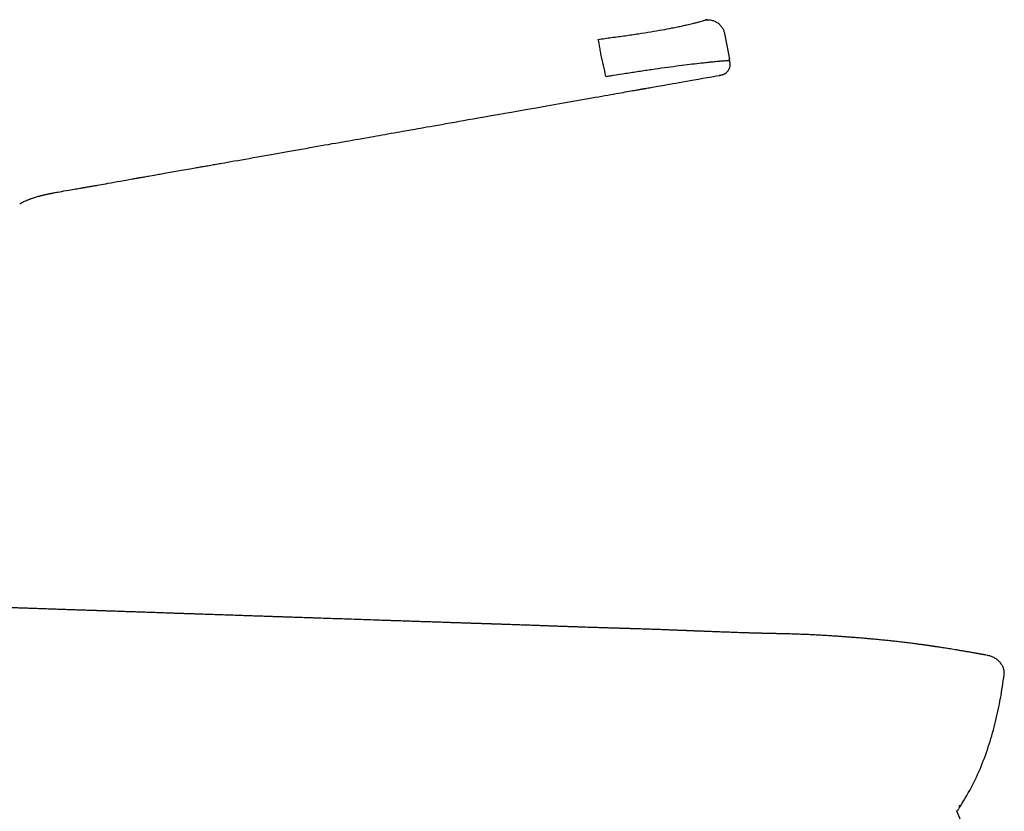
# Model space of a CAD drawing. Header units: millimetres. Extents: x 8 to 813, y 12 to 788.
# Tile 32 of 32: x 728 to 813, y 563 to 631. Entities that reach past the tile are written whole.
import ezdxf

# ---------------------------------------------------------------- set-up
doc = ezdxf.new("R2010")
doc.units = ezdxf.units.MM

msp = doc.modelspace()

# ---------------------------------------------------------------- linework, layer by layer
at = {"color": 7, "linetype": 'Continuous', "lineweight": 30}
for p, q in [((788.547, 629.958), (788.959, 627.736)), ((788.098, 626.347), (788.098, 626.347)), ((811.248, 576.174), (811.237, 576.174)), ((812.721, 574.474), (812.72, 574.474)), ((808.972, 561.884), (808.633, 562.682))]:
    msp.add_line(p, q, dxfattribs=at)
at = {"color": 7, "linetype": 'Continuous', "lineweight": 30, "flags": 128}
msp.add_lwpolyline([(728.462, 615.643), (728.483, 615.651), (728.544, 615.674), (728.612, 615.698), (728.688, 615.725), (728.773, 615.753), (728.865, 615.783), (728.964, 615.813), (729.045, 615.837), (729.126, 615.861), (729.209, 615.884), (729.293, 615.907), (729.377, 615.929), (729.429, 615.942), (729.479, 615.955), (729.526, 615.966), (729.573, 615.978), (729.62, 615.989), (729.668, 616.001), (729.716, 616.012), (729.763, 616.023), (729.831, 616.038), (729.895, 616.052), (729.954, 616.065), (730.009, 616.077), (730.057, 616.087), (730.1, 616.096), (730.143, 616.105), (730.182, 616.113), (730.218, 616.12), (730.251, 616.127), (730.274, 616.132), (730.294, 616.136), (730.316, 616.14), (730.345, 616.146), (730.384, 616.153), (730.43, 616.163), (730.497, 616.175), (730.575, 616.191), (730.666, 616.208), (730.767, 616.227), (730.872, 616.246), (731.05, 616.278), (731.233, 616.311), (731.421, 616.344), (731.613, 616.377), (731.81, 616.411), (732.011, 616.446), (732.149, 616.47), (732.29, 616.494), (732.432, 616.518), (732.564, 616.541), (732.684, 616.562), (732.791, 616.58), (732.886, 616.597), (732.969, 616.611), (733.041, 616.623), (733.091, 616.632), (733.133, 616.639), (733.168, 616.645), (733.205, 616.652), (733.244, 616.659), (733.287, 616.666), (733.334, 616.674), (733.427, 616.69), (733.529, 616.708), (733.635, 616.727), (733.707, 616.739), (733.779, 616.752), (733.854, 616.765), (733.939, 616.78), (734.032, 616.796), (734.133, 616.814), (734.232, 616.832), (734.327, 616.848), (734.495, 616.878), (734.668, 616.909), (734.847, 616.94), (735.032, 616.973), (735.223, 617.008), (735.498, 617.057), (735.769, 617.105), (736.036, 617.153), (736.298, 617.2), (736.556, 617.246), (736.81, 617.292), (737.06, 617.337), (737.306, 617.381), (737.402, 617.398), (737.498, 617.415), (737.584, 617.43), (737.658, 617.444), (737.72, 617.455), (737.753, 617.461), (737.782, 617.466), (737.815, 617.471), (737.856, 617.479), (737.906, 617.488), (737.965, 617.498), (738.032, 617.51), (738.107, 617.523), (738.189, 617.538), (738.269, 617.552), (738.345, 617.566), (738.419, 617.579), (738.529, 617.598), (738.632, 617.617), (738.727, 617.633), (738.887, 617.662), (739.051, 617.691), (739.217, 617.72), (739.372, 617.747), (739.514, 617.772), (739.618, 617.79), (739.729, 617.81), (739.85, 617.831), (739.98, 617.854), (740.119, 617.878), (740.267, 617.904), (740.425, 617.932), (740.591, 617.961), (740.759, 617.991), (740.927, 618.02), (741.257, 618.078), (741.588, 618.136), (741.766, 618.167), (741.945, 618.198), (742.124, 618.229), (742.302, 618.261), (742.472, 618.29), (742.63, 618.318), (742.767, 618.342), (742.894, 618.364), (743.009, 618.384), (743.114, 618.403), (743.207, 618.419), (743.287, 618.433), (743.379, 618.449), (743.481, 618.467), (743.594, 618.487), (743.719, 618.509), (743.855, 618.533), (743.99, 618.557), (744.12, 618.58), (744.244, 618.601), (744.362, 618.622), (744.473, 618.642), (744.605, 618.665), (744.727, 618.686), (744.845, 618.707), (744.963, 618.728), (745.081, 618.749), (745.313, 618.79), (745.551, 618.832), (745.845, 618.884), (746.15, 618.938), (746.466, 618.994), (746.784, 619.05), (747.111, 619.108), (747.449, 619.168), (747.796, 619.23), (748.144, 619.292), (749.513, 619.535), (750.741, 619.752), (751.973, 619.97), (752.326, 620.032), (752.676, 620.094), (753.018, 620.154), (753.35, 620.213), (753.675, 620.27), (753.99, 620.325), (754.297, 620.379), (754.624, 620.437), (754.941, 620.493), (755.247, 620.547), (755.542, 620.599), (755.827, 620.649), (756.081, 620.693), (756.347, 620.74), (756.624, 620.789), (756.913, 620.84), (757.214, 620.893), (757.527, 620.948), (757.852, 621.005), (758.188, 621.065), (758.432, 621.108), (758.682, 621.152), (758.932, 621.196), (759.175, 621.239), (759.409, 621.28), (759.705, 621.332), (759.987, 621.382), (760.256, 621.43), (760.475, 621.468), (760.684, 621.505), (760.883, 621.54), (761.073, 621.574), (761.253, 621.606), (761.423, 621.636), (761.596, 621.666), (761.776, 621.698), (762.013, 621.74), (762.263, 621.785), (762.526, 621.831), (762.801, 621.88), (763.088, 621.931), (763.406, 621.987), (763.739, 622.046), (764.085, 622.107), (764.446, 622.171), (764.82, 622.237), (765.209, 622.306), (765.588, 622.373), (765.98, 622.442), (766.384, 622.513), (766.801, 622.587), (767.23, 622.663), (767.794, 622.762), (768.368, 622.863), (768.947, 622.966), (769.533, 623.069), (770.126, 623.173), (770.724, 623.279), (771.329, 623.386), (772.251, 623.548), (773.188, 623.714), (774.139, 623.882), (775.104, 624.052), (776.083, 624.225), (777.076, 624.4), (777.356, 624.45), (777.638, 624.5), (777.92, 624.55), (778.198, 624.599), (778.463, 624.646), (778.718, 624.691), (778.948, 624.731), (779.168, 624.77), (779.377, 624.807), (779.577, 624.842), (779.767, 624.876), (779.957, 624.909), (780.137, 624.941), (780.304, 624.97), (780.461, 624.998), (780.607, 625.024), (780.741, 625.047), (780.857, 625.068), (780.963, 625.087), (781.06, 625.104), (781.146, 625.119), (781.222, 625.132), (781.286, 625.144), (781.34, 625.153), (781.385, 625.161), (781.421, 625.168), (781.449, 625.172), (781.467, 625.176), (781.475, 625.177), (781.477, 625.177), (781.478, 625.178), (781.478, 625.178), (781.478, 625.178), (781.478, 625.178), (781.478, 625.178), (781.478, 625.178), (781.478, 625.178), (781.478, 625.178), (781.478, 625.178), (781.478, 625.178), (781.478, 625.178), (781.478, 625.178), (781.478, 625.178), (781.478, 625.177), (781.475, 625.177), (781.469, 625.176), (781.467, 625.176), (781.466, 625.175), (781.466, 625.175), (781.466, 625.175), (781.466, 625.175), (781.466, 625.175), (781.466, 625.175), (781.466, 625.175), (781.466, 625.175), (781.466, 625.175), (781.466, 625.175), (781.466, 625.175), (781.466, 625.175), (781.466, 625.175), (781.466, 625.175), (781.468, 625.176), (781.475, 625.177), (781.488, 625.179), (781.515, 625.184), (781.551, 625.19), (781.597, 625.199), (781.661, 625.21), (781.737, 625.223), (781.826, 625.239), (781.928, 625.257), (782.042, 625.277), (782.169, 625.299), (782.308, 625.324), (782.46, 625.351), (782.617, 625.379), (782.786, 625.408), (782.966, 625.44), (783.157, 625.474), (783.36, 625.51), (783.575, 625.548), (783.801, 625.588), (784.063, 625.634), (784.339, 625.683), (784.628, 625.734), (784.932, 625.788), (785.249, 625.844), (785.581, 625.902), (785.926, 625.963), (786.285, 626.027), (786.659, 626.093), (787.046, 626.161), (787.44, 626.231), (787.847, 626.302), (788.098, 626.347)], dxfattribs=at)
at = {"color": 7, "linetype": 'Continuous', "lineweight": 30}
for points, knots in [([(777.59, 629.461), (777.786, 629.487), (778.18, 629.539), (778.781, 629.619), (779.368, 629.699), (780.148, 629.807), (781.097, 629.946), (782.188, 630.118), (783.164, 630.288), (783.91, 630.428), (784.476, 630.542), (784.911, 630.633), (785.356, 630.731), (785.788, 630.831), (786.166, 630.924), (786.457, 631.001), (786.662, 631.06), (786.794, 631.103), (786.863, 631.131), (786.887, 631.146), (786.885, 631.147), (786.884, 631.148)], [0, 0, 0, 0, 0.031187, 0.062344, 0.0951898, 0.1245645, 0.1869847, 0.2492991, 0.3117223, 0.374427, 0.4146184, 0.4562877, 0.4997228, 0.5609102, 0.6246313, 0.6859718, 0.7496768, 0.8089911, 0.874499, 0.9372233, 1, 1, 1, 1]), ([(787.06, 631.159), (787.042, 631.159), (786.982, 631.16), (786.924, 631.153), (786.883, 631.148)], [0, 0, 0, 0, 0.296387, 1, 1, 1, 1]), ([(786.884, 631.148), (786.971, 631.155), (787.151, 631.169), (787.426, 631.128), (787.699, 631.036), (787.953, 630.889), (788.175, 630.696), (788.351, 630.468), (788.48, 630.22), (788.525, 630.044), (788.547, 629.958)], [0, 0, 0, 0, 0.116931, 0.240315, 0.36845, 0.499159, 0.629988, 0.758469, 0.882392, 1, 1, 1, 1]), ([(777.59, 629.461), (777.594, 629.452), (777.604, 629.434), (777.624, 629.354), (777.65, 629.234), (777.681, 629.071), (777.714, 628.874), (777.749, 628.653), (777.784, 628.419), (777.807, 628.256), (777.818, 628.177)], [0, 0, 0, 0, 0.118453, 0.242282, 0.370073, 0.499892, 0.629714, 0.757513, 0.881447, 1, 1, 1, 1]), ([(777.818, 628.177), (777.892, 627.855), (778.041, 627.212), (778.183, 626.567), (778.254, 626.245)], [0, 0, 0, 0, 0.500474, 1, 1, 1, 1]), ([(778.903, 626.356), (779.271, 626.413), (780.017, 626.528), (781.141, 626.7), (782.268, 626.868), (783.368, 627.025), (784.404, 627.164), (785.348, 627.282), (786.181, 627.381), (786.791, 627.449), (787.224, 627.496), (787.516, 627.526), (787.761, 627.55), (787.965, 627.569), (788.134, 627.584), (788.324, 627.601), (788.5, 627.615), (788.637, 627.623), (788.723, 627.627), (788.782, 627.629), (788.831, 627.631), (788.871, 627.632), (788.903, 627.632), (788.928, 627.632), (788.947, 627.631), (788.97, 627.63), (788.981, 627.627), (788.981, 627.624), (788.981, 627.623)], [0, 0, 0, 0, 0.055591, 0.112701, 0.171245, 0.231279, 0.292734, 0.355679, 0.420073, 0.485902, 0.522703, 0.557236, 0.589499, 0.619473, 0.647139, 0.672485, 0.723092, 0.760903, 0.783481, 0.805479, 0.826895, 0.847726, 0.867971, 0.887633, 0.906713, 0.92521, 0.979544, 1, 1, 1, 1]), ([(788.098, 626.347), (788.127, 626.352), (788.185, 626.362), (788.27, 626.379), (788.355, 626.4), (788.438, 626.426), (788.512, 626.456), (788.581, 626.491), (788.644, 626.531), (788.706, 626.58), (788.765, 626.636), (788.82, 626.699), (788.87, 626.766), (788.914, 626.838), (788.952, 626.911), (788.983, 626.985), (789.005, 627.059), (789.019, 627.133), (789.026, 627.21), (789.027, 627.293), (789.021, 627.379), (789.01, 627.465), (788.995, 627.55), (788.985, 627.607), (788.98, 627.636)], [0, 0, 0, 0, 0.050541, 0.101613, 0.153828, 0.208007, 0.264198, 0.311222, 0.357297, 0.401981, 0.446187, 0.490436, 0.534694, 0.578534, 0.621393, 0.662713, 0.7022, 0.740274, 0.777466, 0.821618, 0.865793, 0.910256, 0.955035, 1, 1, 1, 1]), ([(788.982, 627.623), (788.981, 627.627), (788.979, 627.639), (788.975, 627.658), (788.97, 627.681), (788.966, 627.702), (788.963, 627.718), (788.96, 627.729), (788.959, 627.738), (788.957, 627.745), (788.956, 627.751), (788.955, 627.756), (788.954, 627.761), (788.953, 627.764), (788.954, 627.763), (788.954, 627.763)], [0, 0, 0, 0, 0.0363709, 0.1210155, 0.2084145, 0.2966807, 0.3869278, 0.4620622, 0.5357251, 0.5987732, 0.6539224, 0.7258712, 0.8469552, 0.9748469, 1, 1, 1, 1]), ([(778.303, 626.254), (778.403, 626.271), (778.603, 626.305), (778.803, 626.339), (778.903, 626.356)], [0, 0, 0, 0, 0.500024, 1, 1, 1, 1]), ([(788.098, 626.347), (788.098, 626.347), (788.098, 626.347), (788.098, 626.347), (788.098, 626.347)], [0, 0, 0, 0, 0.5599916, 1, 1, 1, 1]), ([(727.593, 615.231), (727.661, 615.27), (727.796, 615.347), (728.005, 615.451), (728.219, 615.547), (728.371, 615.61), (728.453, 615.64), (728.462, 615.643)], [0, 0, 0, 0, 0.242436, 0.485202, 0.728391, 0.972041, 1, 1, 1, 1]), ([(811.181, 576.187), (811.162, 576.191), (811.122, 576.198), (811.064, 576.209), (811.014, 576.218), (810.976, 576.225), (810.948, 576.23), (810.925, 576.235), (810.902, 576.239), (810.874, 576.244), (810.837, 576.251), (810.794, 576.259), (810.747, 576.267), (810.681, 576.279), (810.595, 576.295), (810.488, 576.314), (810.371, 576.336), (810.187, 576.368), (809.942, 576.412), (809.641, 576.464), (809.344, 576.515), (809.049, 576.565), (808.758, 576.613), (808.478, 576.659), (808.208, 576.703), (807.951, 576.744), (807.707, 576.783), (807.476, 576.819), (807.26, 576.852), (807.058, 576.883), (806.902, 576.906), (806.788, 576.923), (806.713, 576.935), (806.645, 576.945), (806.587, 576.953), (806.544, 576.96), (806.513, 576.964), (806.489, 576.968), (806.464, 576.971), (806.436, 576.975), (806.39, 576.982), (806.324, 576.992), (806.235, 577.005), (806.135, 577.019), (806.022, 577.035), (805.898, 577.053), (805.764, 577.071), (805.618, 577.092), (805.461, 577.113), (805.287, 577.137), (805.096, 577.162), (804.887, 577.19), (804.664, 577.218), (804.428, 577.248), (804.183, 577.278), (803.933, 577.308), (803.618, 577.345), (803.239, 577.387), (802.801, 577.435), (802.361, 577.48), (801.921, 577.523), (801.481, 577.565), (801.052, 577.604), (800.633, 577.641), (800.224, 577.675), (799.827, 577.708), (799.439, 577.738), (799.058, 577.767), (798.678, 577.795), (798.253, 577.825), (797.78, 577.856), (797.257, 577.888), (796.732, 577.918), (796.205, 577.945), (795.676, 577.969), (795.138, 577.991), (794.695, 578.006), (794.351, 578.017), (794.116, 578.024), (793.891, 578.03), (793.678, 578.035), (793.475, 578.04), (793.284, 578.045), (793.106, 578.049), (792.939, 578.052), (792.784, 578.056), (792.641, 578.059), (792.53, 578.061), (792.449, 578.063), (792.395, 578.064), (792.341, 578.065), (792.288, 578.066), (792.237, 578.068), (792.191, 578.069), (792.15, 578.07), (792.112, 578.07), (792.07, 578.071), (792.022, 578.073), (791.967, 578.074), (791.905, 578.075), (791.832, 578.077), (791.746, 578.079), (791.646, 578.082), (791.537, 578.084), (791.41, 578.088), (791.265, 578.091), (791.099, 578.096), (790.921, 578.101), (790.729, 578.107), (790.525, 578.113), (790.316, 578.119), (789.983, 578.13), (789.534, 578.145), (788.991, 578.165), (788.476, 578.183), (787.991, 578.202), (787.513, 578.22), (787.14, 578.234), (786.869, 578.245), (786.698, 578.252), (786.527, 578.259), (786.36, 578.265), (786.202, 578.271), (786.057, 578.277), (785.926, 578.282), (785.81, 578.287), (785.704, 578.291), (785.61, 578.295), (785.531, 578.298), (785.465, 578.3), (785.412, 578.303), (785.366, 578.304), (785.328, 578.306), (785.296, 578.307), (785.26, 578.309), (785.215, 578.31), (785.156, 578.313), (785.086, 578.315), (784.996, 578.319), (784.886, 578.323), (784.755, 578.328), (784.61, 578.334), (784.451, 578.34), (784.279, 578.347), (784.094, 578.354), (783.897, 578.361), (783.686, 578.369), (783.479, 578.377), (783.275, 578.385), (783.079, 578.392), (782.879, 578.399), (782.681, 578.406), (782.469, 578.414), (782.245, 578.421), (782.011, 578.43), (781.776, 578.438), (781.543, 578.445), (781.312, 578.453), (781.093, 578.46), (780.887, 578.467), (780.693, 578.473), (780.53, 578.478), (780.395, 578.483), (780.289, 578.486), (780.193, 578.489), (780.11, 578.491), (780.039, 578.494), (779.98, 578.496), (779.927, 578.497), (779.872, 578.499), (779.806, 578.501), (779.729, 578.503), (779.639, 578.506), (779.538, 578.509), (779.429, 578.512), (779.316, 578.516), (779.121, 578.522), (778.842, 578.53), (778.513, 578.54), (778.214, 578.549), (777.948, 578.558), (777.679, 578.566), (777.405, 578.574), (777.122, 578.583), (776.828, 578.592), (776.522, 578.602), (776.205, 578.612), (775.875, 578.623), (775.537, 578.635), (775.189, 578.647), (774.831, 578.659), (774.462, 578.672), (774.08, 578.686), (773.683, 578.7), (773.273, 578.715), (772.851, 578.73), (772.417, 578.746), (772.039, 578.76), (771.719, 578.771), (771.462, 578.78), (771.208, 578.789), (770.962, 578.798), (770.726, 578.806), (770.499, 578.814), (770.272, 578.822), (770.045, 578.83), (769.819, 578.838), (769.607, 578.845), (769.408, 578.852), (769.223, 578.858), (769.055, 578.864), (768.903, 578.869), (768.766, 578.873), (768.642, 578.877), (768.529, 578.881), (768.436, 578.884), (768.36, 578.887), (768.299, 578.889), (768.245, 578.891), (768.199, 578.892), (768.155, 578.894), (768.109, 578.895), (768.056, 578.897), (767.992, 578.899), (767.916, 578.902), (767.829, 578.904), (767.731, 578.908), (767.622, 578.911), (767.502, 578.915), (767.37, 578.92), (767.227, 578.924), (767.074, 578.929), (766.915, 578.934), (766.755, 578.94), (766.595, 578.945), (766.37, 578.952), (766.082, 578.962), (765.735, 578.973), (765.398, 578.984), (765.071, 578.995), (764.755, 579.005), (764.45, 579.015), (764.159, 579.025), (763.883, 579.034), (763.623, 579.043), (763.377, 579.051), (763.16, 579.058), (762.97, 579.064), (762.806, 579.07), (762.648, 579.075), (762.479, 579.081), (762.292, 579.087), (762.084, 579.094), (761.863, 579.101), (761.63, 579.109), (761.385, 579.118), (761.123, 579.126), (760.845, 579.136), (760.549, 579.146), (760.239, 579.156), (759.917, 579.167), (759.606, 579.178), (759.308, 579.188), (759.028, 579.198), (758.744, 579.207), (758.46, 579.217), (757.99, 579.233), (757.339, 579.255), (756.507, 579.284), (755.683, 579.312), (754.866, 579.339), (754.057, 579.367), (753.415, 579.389), (752.94, 579.405), (752.63, 579.415), (752.328, 579.425), (752.037, 579.435), (751.761, 579.444), (751.502, 579.453), (751.261, 579.461), (751.037, 579.469), (750.825, 579.476), (750.627, 579.483), (750.442, 579.489), (750.269, 579.495), (750.11, 579.5), (749.956, 579.505), (749.8, 579.51), (749.633, 579.516), (749.453, 579.522), (749.261, 579.529), (749.055, 579.535), (748.838, 579.543), (748.607, 579.55), (748.365, 579.559), (748.11, 579.567), (747.842, 579.576), (747.562, 579.586), (747.275, 579.595), (746.983, 579.605), (746.686, 579.615), (746.384, 579.625), (746.082, 579.636), (745.684, 579.649), (745.192, 579.666), (744.61, 579.685), (744.041, 579.705), (743.585, 579.72), (743.239, 579.732), (743.003, 579.74), (742.777, 579.747), (742.564, 579.755), (742.362, 579.762), (742.173, 579.768), (742.007, 579.774), (741.863, 579.779), (741.739, 579.783), (741.619, 579.787), (741.497, 579.791), (741.368, 579.795), (741.229, 579.8), (741.08, 579.805), (740.922, 579.811), (740.741, 579.817), (740.537, 579.824), (740.309, 579.832), (740.066, 579.84), (739.81, 579.849), (739.548, 579.858), (739.205, 579.869), (738.79, 579.883), (738.305, 579.9), (737.832, 579.916), (737.441, 579.93), (737.129, 579.94), (736.895, 579.948), (736.664, 579.956), (736.438, 579.964), (736.221, 579.971), (736.015, 579.978), (735.82, 579.985), (735.637, 579.991), (735.466, 579.997), (735.307, 580.002), (735.159, 580.007), (735.031, 580.012), (734.92, 580.015), (734.822, 580.019), (734.726, 580.022), (734.632, 580.025), (734.535, 580.029), (734.423, 580.032), (734.295, 580.037), (734.147, 580.042), (733.987, 580.047), (733.813, 580.053), (733.627, 580.06), (733.415, 580.067), (733.182, 580.075), (732.931, 580.083), (732.676, 580.092), (732.349, 580.103), (731.947, 580.117), (731.469, 580.133), (730.982, 580.15), (730.558, 580.164), (730.199, 580.177), (729.911, 580.187), (729.627, 580.196), (729.353, 580.206), (729.089, 580.215), (728.836, 580.223), (728.599, 580.231), (728.378, 580.239), (728.173, 580.246), (727.977, 580.253), (727.789, 580.259), (727.61, 580.265), (727.353, 580.274), (727.01, 580.286), (726.668, 580.298), (726.405, 580.307), (726.223, 580.313), (726.031, 580.319), (725.827, 580.326), (725.611, 580.334), (725.382, 580.341), (725.142, 580.35), (724.923, 580.357), (724.731, 580.364), (724.574, 580.369), (724.425, 580.374), (724.285, 580.379), (724.147, 580.384), (724.014, 580.389), (723.884, 580.393), (723.767, 580.397), (723.661, 580.401), (723.56, 580.404), (723.458, 580.408), (723.347, 580.412), (723.225, 580.416), (723.092, 580.421), (722.952, 580.425), (722.808, 580.431), (722.674, 580.435), (722.554, 580.44), (722.448, 580.444), (722.34, 580.448), (722.233, 580.452), (722.126, 580.456), (722.024, 580.46), (721.933, 580.464), (721.853, 580.467), (721.783, 580.47), (721.716, 580.473), (721.649, 580.476), (721.578, 580.479), (721.498, 580.482), (721.407, 580.486), (721.303, 580.49), (721.191, 580.495), (721.091, 580.5), (721.005, 580.503), (720.935, 580.506), (720.863, 580.51), (720.79, 580.513), (720.72, 580.516), (720.657, 580.519), (720.603, 580.521), (720.556, 580.523), (720.518, 580.525), (720.48, 580.526), (720.438, 580.528), (720.39, 580.53), (720.333, 580.533), (720.266, 580.536), (720.191, 580.539), (720.107, 580.542), (720.014, 580.546), (719.912, 580.55), (719.801, 580.555), (719.684, 580.559), (719.569, 580.564), (719.46, 580.567), (719.362, 580.57), (719.275, 580.572), (719.199, 580.573), (719.14, 580.574), (719.096, 580.575), (719.065, 580.575), (719.036, 580.575), (719.01, 580.575), (718.987, 580.576), (718.967, 580.576), (718.948, 580.576), (718.929, 580.576), (718.911, 580.576), (718.896, 580.576), (718.883, 580.575), (718.875, 580.575), (718.866, 580.574), (718.856, 580.574), (718.846, 580.574), (718.834, 580.574), (718.823, 580.574), (718.812, 580.575), (718.802, 580.575), (718.793, 580.576), (718.784, 580.576), (718.771, 580.577), (718.754, 580.577), (718.733, 580.578), (718.71, 580.578), (718.686, 580.579), (718.659, 580.579), (718.635, 580.579), (718.608, 580.579), (718.588, 580.579), (718.571, 580.579), (718.556, 580.578), (718.544, 580.578), (718.536, 580.578), (718.531, 580.578), (718.529, 580.578), (718.53, 580.577), (718.53, 580.577)], [0, 0, 0, 0, 0.000771, 0.001584, 0.002249, 0.002687, 0.003024, 0.003261, 0.003487, 0.003806, 0.004209, 0.004697, 0.005225, 0.005785, 0.006863, 0.008043, 0.009324, 0.010706, 0.01409, 0.017366, 0.020535, 0.023812, 0.026967, 0.030001, 0.032913, 0.035694, 0.038327, 0.040811, 0.043145, 0.045331, 0.047368, 0.048218, 0.049038, 0.049805, 0.050435, 0.05092, 0.051201, 0.051434, 0.051704, 0.052011, 0.052355, 0.053181, 0.054131, 0.055208, 0.056411, 0.05774, 0.059168, 0.060718, 0.062389, 0.064182, 0.066258, 0.068477, 0.070837, 0.07334, 0.075979, 0.078636, 0.081263, 0.086004, 0.090647, 0.095191, 0.099952, 0.104601, 0.109139, 0.113564, 0.117879, 0.122082, 0.126173, 0.130159, 0.134154, 0.138208, 0.143608, 0.149111, 0.154718, 0.160167, 0.165713, 0.171355, 0.177095, 0.179676, 0.182147, 0.184502, 0.18674, 0.188863, 0.190871, 0.192766, 0.194515, 0.196158, 0.197697, 0.199135, 0.199749, 0.200345, 0.200937, 0.201529, 0.202121, 0.20266, 0.203092, 0.203493, 0.203942, 0.204458, 0.205044, 0.205701, 0.206428, 0.207375, 0.208422, 0.209568, 0.210814, 0.21241, 0.214145, 0.216019, 0.218032, 0.220184, 0.22241, 0.224623, 0.230634, 0.236538, 0.241722, 0.246824, 0.251846, 0.256789, 0.258615, 0.26043, 0.262235, 0.264025, 0.265718, 0.267279, 0.26863, 0.269864, 0.270981, 0.271981, 0.272864, 0.27351, 0.274075, 0.274559, 0.274961, 0.275283, 0.275604, 0.276104, 0.276735, 0.277496, 0.278357, 0.279602, 0.280992, 0.282527, 0.284207, 0.286033, 0.287968, 0.290043, 0.29226, 0.294617, 0.296604, 0.298681, 0.300818, 0.302905, 0.304931, 0.307494, 0.309955, 0.312313, 0.314868, 0.317292, 0.319584, 0.321746, 0.323777, 0.325679, 0.326887, 0.32802, 0.329028, 0.329906, 0.330656, 0.331277, 0.331776, 0.332336, 0.333027, 0.333849, 0.334803, 0.335888, 0.337073, 0.338268, 0.339468, 0.343268, 0.347114, 0.34989, 0.35269, 0.355515, 0.358372, 0.361335, 0.36442, 0.367627, 0.370956, 0.374407, 0.377981, 0.38161, 0.385358, 0.389224, 0.393208, 0.397387, 0.40169, 0.406115, 0.410664, 0.415336, 0.418012, 0.420727, 0.423416, 0.425999, 0.428478, 0.43085, 0.433118, 0.43563, 0.437998, 0.440223, 0.442305, 0.444242, 0.446037, 0.447597, 0.44903, 0.450335, 0.451513, 0.452563, 0.453272, 0.453908, 0.454471, 0.454962, 0.45538, 0.455841, 0.456396, 0.45707, 0.457862, 0.458772, 0.459801, 0.460947, 0.462212, 0.463595, 0.465096, 0.466715, 0.46841, 0.470107, 0.471784, 0.473441, 0.477203, 0.480855, 0.484396, 0.487826, 0.491146, 0.494355, 0.497444, 0.500325, 0.503059, 0.505645, 0.508084, 0.509897, 0.51162, 0.513251, 0.514878, 0.516933, 0.519118, 0.521431, 0.523874, 0.526446, 0.529147, 0.532107, 0.535209, 0.538451, 0.541835, 0.54536, 0.548228, 0.551183, 0.554175, 0.557158, 0.560131, 0.568929, 0.577648, 0.586289, 0.594851, 0.603334, 0.611738, 0.615018, 0.618287, 0.621482, 0.624529, 0.627427, 0.630177, 0.632663, 0.635013, 0.637229, 0.639309, 0.641254, 0.643063, 0.644738, 0.646277, 0.647897, 0.649651, 0.651538, 0.653559, 0.655713, 0.658, 0.660417, 0.662965, 0.665644, 0.668454, 0.671394, 0.674465, 0.67748, 0.680611, 0.683812, 0.686984, 0.690121, 0.69637, 0.70248, 0.708452, 0.714285, 0.716858, 0.719351, 0.721719, 0.72396, 0.726076, 0.728066, 0.72993, 0.731303, 0.732599, 0.733819, 0.735077, 0.736445, 0.737896, 0.739454, 0.741118, 0.742888, 0.745135, 0.747532, 0.75008, 0.752779, 0.75558, 0.758354, 0.763561, 0.768649, 0.77362, 0.778472, 0.780967, 0.78343, 0.78586, 0.788254, 0.790545, 0.792713, 0.794758, 0.796679, 0.798476, 0.800151, 0.801701, 0.803129, 0.804188, 0.80522, 0.806223, 0.807199, 0.808198, 0.809296, 0.810709, 0.812258, 0.813944, 0.815767, 0.817727, 0.819824, 0.822432, 0.825078, 0.827756, 0.830465, 0.835381, 0.840397, 0.845513, 0.850729, 0.853755, 0.856809, 0.859795, 0.862672, 0.865439, 0.868098, 0.870647, 0.872889, 0.875038, 0.877096, 0.879063, 0.880938, 0.882736, 0.887159, 0.891703, 0.893522, 0.895409, 0.897423, 0.899564, 0.901834, 0.904232, 0.90676, 0.909416, 0.911141, 0.912802, 0.914372, 0.91585, 0.917236, 0.918727, 0.920096, 0.921344, 0.922472, 0.923508, 0.924608, 0.925798, 0.927213, 0.928741, 0.930386, 0.932113, 0.933851, 0.935097, 0.936347, 0.937602, 0.938862, 0.940126, 0.941337, 0.942437, 0.943348, 0.944166, 0.944926, 0.945724, 0.946565, 0.94745, 0.948583, 0.949796, 0.951112, 0.952531, 0.953317, 0.95413, 0.954972, 0.955843, 0.95668, 0.957436, 0.958112, 0.958712, 0.95924, 0.959768, 0.960329, 0.960924, 0.96167, 0.962472, 0.963336, 0.964265, 0.965296, 0.966405, 0.967592, 0.96886, 0.970126, 0.971274, 0.972304, 0.973217, 0.974014, 0.974698, 0.975071, 0.975402, 0.975698, 0.976003, 0.976345, 0.976739, 0.977197, 0.977724, 0.978542, 0.979498, 0.980596, 0.981806, 0.982961, 0.984037, 0.985358, 0.986538, 0.987575, 0.98847, 0.989223, 0.989716, 0.990137, 0.990615, 0.991178, 0.991827, 0.992417, 0.993065, 0.99377, 0.994442, 0.994937, 0.995418, 0.99595, 0.996642, 0.997417, 0.998268, 0.999107, 0.999909, 1, 1, 1, 1]), ([(812.727, 574.528), (812.729, 574.562), (812.734, 574.629), (812.731, 574.73), (812.721, 574.831), (812.703, 574.931), (812.677, 575.028), (812.644, 575.124), (812.603, 575.216), (812.556, 575.306), (812.494, 575.406), (812.414, 575.515), (812.312, 575.628), (812.202, 575.731), (812.082, 575.825), (811.956, 575.908), (811.823, 575.982), (811.685, 576.046), (811.543, 576.099), (811.397, 576.143), (811.298, 576.164), (811.248, 576.174)], [0, 0, 0, 0, 0.041671, 0.083347, 0.125017, 0.166667, 0.208283, 0.24986, 0.291428, 0.333036, 0.374704, 0.437271, 0.499803, 0.562186, 0.624535, 0.686944, 0.749456, 0.81207, 0.874747, 0.93742, 1, 1, 1, 1]), ([(808.827, 562.962), (809.186, 563.54), (809.903, 564.698), (810.755, 566.56), (811.453, 568.483), (811.999, 570.455), (812.424, 572.458), (812.623, 573.809), (812.722, 574.485)], [0, 0, 0, 0, 0.166343, 0.332864, 0.499507, 0.666203, 0.832983, 1, 1, 1, 1]), ([(808.633, 562.682), (808.641, 562.693), (808.698, 562.774), (808.753, 562.856), (808.8, 562.928)], [0, 0, 0, 0, 0.138067, 1, 1, 1, 1]), ([(808.824, 562.962), (808.836, 562.982), (808.861, 563.024), (808.878, 563.088), (808.879, 563.155), (808.861, 563.201), (808.852, 563.224)], [0, 0, 0, 0, 0.247186, 0.496534, 0.747606, 1, 1, 1, 1])]:
    msp.add_open_spline(points, degree=3, knots=knots, dxfattribs=at)

doc.saveas('drawing.dxf')
